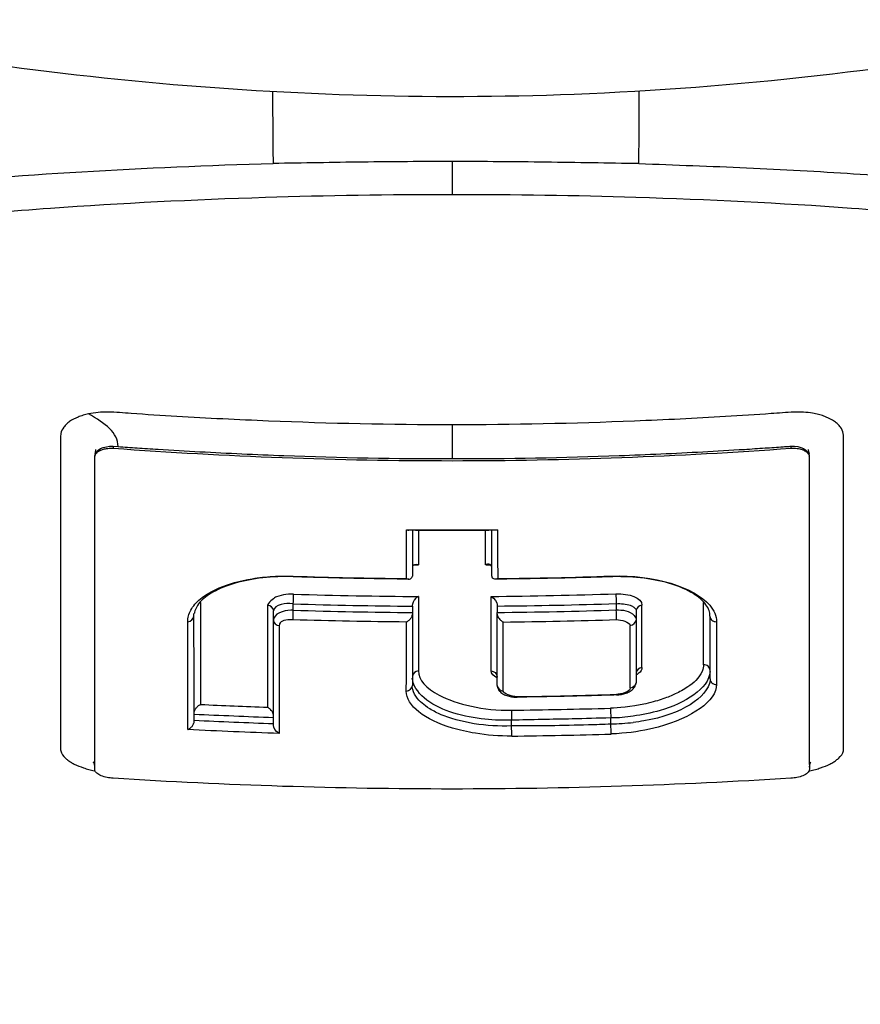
# Model space of a CAD drawing. Header units: millimetres. Extents: x 0 to 3390, y 0 to 1680.
# Tile 61 of 194: x 534 to 548, y 1354 to 1370. Entities that reach past the tile are written whole.
import ezdxf

# ---------------------------------------------------------------- set-up
doc = ezdxf.new("R2010")
doc.units = ezdxf.units.MM
doc.header["$LTSCALE"] = 0.2

# ---------------------------------------------------------------- blocks, each defined once
blk = doc.blocks.new('A$C8cfa445e')
for p, q in [((0.009, -146.502), (0.009, -145.964)), ((-5.558, -150.634), (-5.558, -150.667)), ((-5.558, -150.634), (-5.476, -150.64)), ((5.564, -150.633), (5.564, -150.667)), ((-0.648, -152.013), (-0.648, -152.766)), ((0.654, -152.766), (0.654, -152.013)), ((-3.023, -153.258), (-3.023, -153.258)), ((-2.883, -153.266), (-2.881, -153.266)), ((-2.602, -153.323), (-2.602, -153.219)), ((-2.602, -153.28), (-2.602, -153.28)), ((-0.648, -153.258), (-0.648, -153.362)), ((0.743, -153.232), (0.743, -153.257)), ((0.743, -153.257), (0.743, -153.361)), ((2.697, -153.216), (2.697, -153.32)), ((2.697, -153.269), (2.697, -153.269)), ((3.118, -153.244), (3.118, -153.244)), ((-2.928, -153.488), (-2.928, -153.334)), ((-0.648, -153.362), (-0.648, -153.387)), ((-0.648, -153.391), (-0.648, -154.56)), ((-0.547, -153.339), (-0.547, -153.339)), ((3.023, -153.331), (3.023, -153.478)), ((4.236, -154.452), (4.236, -153.434)), ((-2.927, -155.217), (-2.927, -153.495)), ((3.023, -153.489), (3.023, -154.512)), ((0.847, -154.476), (0.847, -154.476)), ((2.925, -154.428), (2.925, -154.428)), ((4.236, -154.452), (4.236, -154.452)), ((0.98, -155.226), (0.98, -155.129)), ((2.608, -155.189), (2.608, -155.09))]:
    blk.add_line(p, q)
for centre, major_axis, ratio, start_param, end_param in [((16.238, -110.482), (14.286, 49.588), 0.25805, 2.407281, 2.440409), ((-14.017, -109.282), (12.628, -50.889), 0.22631, 0.710444, 0.743437), ((0.09, -83.895), (0.557, 78.187), 0.003947, 2.62856, 2.643513), ((-0.09, -83.895), (0.563, -78.186), 0.00399, 0.49808, 0.513032), ((0, -80.414), (77.615, 0.004), 0.929829, 4.704307, 4.705231), ((0.001, -80.41), (77.613, -0.005), 0.929894, 4.719641, 4.720575), ((-2.6, -152.662), (-0.004, -0.113), 0.013147, 5.901576, 6.283205), ((-2.6, -152.662), (-0.004, -0.113), 0.013147, 0.000019, 0.005658), ((2.608, -152.699), (0.0025, -0.0762), 0.015656, 6.280301, 6.813461), ((-0.001, -80.878), (-77.764, -0.035), 0.928745, 1.536992, 1.563356), ((-0.528, -83.894), (0.018, 78.187), 0.000105, 2.657599, 2.692332), ((-0.14, -83.893), (-0.699, 78.187), 0.004493, 3.59085, 3.625591), ((-4.116, -153.297), (0.115, 0), 0.88648, 1.644562, 1.732004), ((-4.01, -83.889), (0.102, 78.086), 0.000661, 2.662929, 2.711737), ((-2.932, -83.891), (-0.083, -78.134), 0.000508, 5.804634, 5.85336), ((0.007, -83.43), (-75.291, 0), 0.927483, 1.536143, 1.562098), ((-0.648, -153.192), (0, -0.119), 0.001698, 0.979311, 1.210472), ((-0.006, -83.458), (75.272, 0.002), 0.927328, 4.722311, 4.748274), ((3.135, -153.341), (-0.114, 0), 0.887541, 4.861542, 6.11448), ((-0.593, -81.308), (3.323, -81.061), 0.020391, 0.450137, 0.478309), ((4.012, -83.888), (0.106, -78.086), 0.000691, 0.449392, 0.478664), ((0.008, -83.282), (-75.524, -0.001), 0.927961, 1.53623, 1.562104), ((-0.007, -83.291), (75.522, 0), 0.927851, 4.722316, 4.748192), ((0.743, -153.428), (0, -0.119), 0.001927, 1.933189, 2.166801), ((2.699, -153.386), (0.004, -0.119), 0.002923, 0.668365, 2.169089), ((4.335, -153.424), (-0.1, 0), 0.886794, 6.282812, 7.918118), ((-2.827, -153.488), (-0.1, 0), 0.887113, 0.00211, 1.536682), ((-2.85, -81.66), (0.019, -81.059), 0.000071, 0.429809, 0.479507), ((0.832, -82.26), (-0.01, 80.423), 0.000077, 3.592331, 3.623588), ((-0.083, -79.143), (79.979, -0.015), 0.929999, 4.724177, 4.747397), ((2.908, -153.472), (0.117, 0), 0.887668, 4.87558, 6.157989), ((2.898, -82.259), (0.023, -80.372), 0.000203, 0.450837, 0.479338), ((4.363, -81.889), (-0.021, -80.762), 0.00007, 5.80286, 5.831224), ((4.136, -154.31), (0.1, -0.0005), 0.899077, 0.003782, 1.626082), ((-0.535, -154.424), (-0.115, 0), 0.900526, 4.825771, 6.100187), ((-0.762, -154.545), (0.118, 0), 0.900077, 4.84521, 6.133765), ((0.856, -154.547), (-0.115, 0), 0.900144, 0.1321, 1.465986), ((4.336, -154.452), (-0.1, -0.0003), 0.900136, 6.28082, 6.28653), ((4.336, -154.452), (-0.1, -0.0003), 0.900136, 0.003345, 1.624827), ((1.068, -154.641), (0.002, -0.11), 0.004969, 6.281712, 6.670845), ((-0.084, -80.258), (-80.247, 0.008), 0.928281, 1.585265, 1.605575), ((0, -82.557), (-78.107, -0.006), 0.927115, 1.517906, 1.531996), ((5.49, 154.324), (-385.615, 24.916), 0.800803, 1.59732, 1.600692), ((0.225, -101.996), (-73.723, -0.915), 0.718513, 1.572092, 1.594141), ((0.98, -155.063), (0.001, -0.118), 0.004645, 3.7539, 5.265215), ((2.607, -155.029), (-0.004, 0.12), 0.01235, 0.629943, 2.114008), ((0.029, -81.025), (-79.978, -0.002), 0.927869, 1.517511, 1.533804), ((2.642, -154.488), (-1.535, -0.042), 0.456046, 1.536366, 1.777872), ((2.609, -155.259), (-0.004, 0.119), 0.01228, 3.765694, 5.296551), ((-34.115, 220.873), (-27.998, 453.739), 0.042968, 3.732511, 3.732522), ((-0.002, -81.637), (-79.463, 0.016), 0.928209, 1.583369, 1.6039)]:
    blk.add_ellipse(centre, major_axis=major_axis, ratio=ratio, start_param=start_param, end_param=end_param)
for points, knots in [([(17.685, -141.998), (12.683, -143.635), (7.318, -144.656), (-2.819, -145.049), (-7.716, -144.546), (-14.246, -143.062), (-16.054, -142.56), (-17.821, -141.979)], [0, 0, 0, 0, 1.594858, 1.594858, 3.043815, 3.043815, 3.607915, 3.607915, 3.607915, 3.607915]), ([(-21.014, -159.79), (-21.272, -159.704), (-21.523, -159.615), (-22.013, -159.436), (-22.252, -159.345), (-22.948, -159.066), (-23.385, -158.875), (-24.616, -158.286), (-25.326, -157.874), (-26.308, -157.163), (-26.647, -156.872), (-27.094, -156.406), (-27.238, -156.234), (-27.508, -155.864), (-27.626, -155.665), (-27.772, -155.351), (-27.818, -155.237), (-27.874, -155.065), (-27.891, -155.006), (-27.937, -154.822), (-27.958, -154.696), (-27.984, -154.435), (-27.987, -154.298), (-27.97, -154.022), (-27.95, -153.883), (-27.888, -153.606), (-27.847, -153.467), (-27.58, -152.768), (-27.185, -152.22), (-26.551, -151.626), (-26.479, -151.561), (-26.105, -151.238), (-25.765, -150.984), (-24.62, -150.236), (-23.694, -149.76), (-22.359, -149.208), (-22.089, -149.101), (-21.674, -148.946), (-21.534, -148.895), (-21.101, -148.741), (-20.795, -148.638), (-20.356, -148.496), (-20.213, -148.451), (-17.804, -147.71), (-15.147, -147.142), (-11.863, -146.682), (-11.495, -146.633), (-10.471, -146.506), (-9.809, -146.434), (-8.137, -146.272), (-7.113, -146.193), (-5.038, -146.07), (-3.991, -146.026), (-2.932, -145.994)], [0.000085, 0.000085, 0.000085, 0.000085, 0.1171, 0.1171, 0.234309, 0.234309, 0.468738, 0.468738, 0.937843, 0.937843, 1.250867, 1.250867, 1.430818, 1.430818, 1.647159, 1.647159, 1.768636, 1.768636, 1.831298, 1.831298, 1.965652, 1.965652, 2.108441, 2.108441, 2.254297, 2.254297, 2.39965, 2.39965, 2.991052, 2.991052, 3.063737, 3.063737, 3.354326, 3.354326, 3.938967, 3.938967, 4.081385, 4.081385, 4.151443, 4.151443, 4.294438, 4.294438, 4.363906, 4.363906, 5.442802, 5.442802, 5.577409, 5.577409, 5.813343, 5.813343, 6.168091, 6.168091, 6.521661, 6.521661, 6.521661, 6.521661]), ([(0.009, -145.964), (-0.482, -145.964), (-0.973, -145.966), (-1.953, -145.979), (-2.443, -145.989), (-2.932, -145.994)], [0, 0, 0, 0, 0.1473353, 0.1473353, 0.2946327, 0.2946327, 0.2946327, 0.2946327]), ([(3.067, -145.997), (2.559, -145.991), (2.05, -145.981), (1.031, -145.967), (0.52, -145.964), (0.009, -145.964)], [0.0007083, 0.0007083, 0.0007083, 0.0007083, 0.1538508, 0.1538508, 0.3070368, 0.3070368, 0.3070368, 0.3070368]), ([(3.067, -145.997), (3.661, -146.019), (4.25, -146.04), (5.425, -146.093), (6.011, -146.125), (7.755, -146.239), (8.899, -146.337), (10.333, -146.492), (10.649, -146.529), (11.323, -146.611), (11.679, -146.657), (14.855, -147.092), (17.439, -147.627), (19.963, -148.371), (20.25, -148.46), (20.831, -148.648), (21.137, -148.752), (21.571, -148.907), (21.709, -148.957), (22.123, -149.113), (22.393, -149.219), (23.726, -149.773), (24.649, -150.25), (25.789, -150.998), (26.128, -151.253), (26.574, -151.641), (26.713, -151.772), (27.101, -152.172), (27.318, -152.443), (27.659, -152.987), (27.784, -153.259), (27.887, -153.6), (27.906, -153.67), (27.952, -153.877), (27.972, -154.017), (27.99, -154.293), (27.987, -154.43), (27.962, -154.691), (27.94, -154.817), (27.895, -155.001), (27.878, -155.06), (27.822, -155.232), (27.777, -155.347), (27.63, -155.662), (27.513, -155.861), (27.243, -156.231), (27.099, -156.403), (26.653, -156.869), (26.314, -157.16), (25.331, -157.872), (24.621, -158.285), (23.389, -158.875), (22.95, -159.066), (22.253, -159.345), (22.015, -159.436), (21.524, -159.615), (21.272, -159.704), (21.014, -159.79)], [0.000673, 0.000673, 0.000673, 0.000673, 0.17971, 0.17971, 0.359414, 0.359414, 0.719115, 0.719115, 0.821903, 0.821903, 0.939217, 0.939217, 1.878781, 1.878781, 2.003585, 2.003585, 2.132306, 2.132306, 2.194382, 2.194382, 2.320835, 2.320835, 2.839695, 2.839695, 3.097862, 3.097862, 3.226611, 3.226611, 3.487514, 3.487514, 3.742939, 3.742939, 3.808139, 3.808139, 3.938003, 3.938003, 4.064823, 4.064823, 4.184569, 4.184569, 4.240791, 4.240791, 4.350575, 4.350575, 4.547218, 4.547218, 4.711517, 4.711517, 4.997302, 4.997302, 5.425596, 5.425596, 5.639642, 5.639642, 5.746661, 5.746661, 5.853484, 5.853484, 5.853484, 5.853484]), ([(-20.745, -159.611), (-21.938, -159.163), (-23.365, -158.542), (-25.506, -157.031), (-26.149, -156.318), (-26.658, -155.103), (-26.71, -154.613), (-26.418, -153.057), (-25.551, -152.009), (-22.584, -150.102), (-20.519, -149.254), (-15.729, -147.93), (-13.138, -147.434), (-9.112, -146.94), (-7.859, -146.819), (-5.424, -146.645), (-4.242, -146.586), (-2.061, -146.518), (-1.023, -146.502), (0.009, -146.502)], [0.000012, 0.000012, 0.000012, 0.000012, 0.573445, 0.573445, 1.042964, 1.042964, 1.354643, 1.354643, 2.020603, 2.020603, 2.682931, 2.682931, 3.272812, 3.272812, 3.528366, 3.528366, 3.761032, 3.761032, 3.957509, 3.957509, 3.957509, 3.957509]), ([(0.009, -146.502), (1.021, -146.502), (2.038, -146.517), (4.205, -146.584), (5.393, -146.643), (7.824, -146.816), (9.07, -146.935), (13.088, -147.425), (15.68, -147.918), (20.477, -149.237), (22.55, -150.084), (25.534, -151.989), (26.409, -153.037), (26.714, -154.595), (26.665, -155.087), (26.161, -156.306), (25.52, -157.021), (23.374, -158.539), (21.942, -159.162), (20.746, -159.612)], [0, 0, 0, 0, 0.303446, 0.303446, 0.671478, 0.671478, 1.071867, 1.071867, 2.000494, 2.000494, 3.044687, 3.044687, 4.094781, 4.094781, 4.588026, 4.588026, 5.331255, 5.331255, 6.239245, 6.239245, 6.239245, 6.239245]), ([(-5.961, -150.103), (-5.992, -150.11), (-6.022, -150.117), (-6.08, -150.135), (-6.107, -150.144), (-6.186, -150.176), (-6.232, -150.201), (-6.291, -150.243), (-6.309, -150.258), (-6.341, -150.288), (-6.355, -150.304), (-6.392, -150.354), (-6.408, -150.389), (-6.417, -150.431), (-6.418, -150.436), (-6.418, -150.442)], [0, 0, 0, 0, 0.00241907, 0.00241907, 0.00483814, 0.00483814, 0.00967629, 0.00967629, 0.01209536, 0.01209536, 0.01451443, 0.01451443, 0.01935257, 0.01935257, 0.02013105, 0.02013105, 0.02013105, 0.02013105]), ([(0.003, -150.283), (-1.001, -150.283), (-2.005, -150.262), (-3.008, -150.221), (-3.509, -150.201), (-4.011, -150.176), (-4.512, -150.146), (-4.762, -150.131), (-5.013, -150.115), (-5.263, -150.097), (-5.388, -150.089), (-5.514, -150.076), (-5.638, -150.073), (-5.751, -150.071), (-5.86, -150.083), (-5.961, -150.103)], [0, 0, 0, 0, 0.503012, 0.503012, 0.503012, 0.754519, 0.754519, 0.754519, 0.880272, 0.880272, 0.880272, 0.943149, 0.943149, 0.943149, 1, 1, 1, 1]), ([(5.968, -150.103), (5.952, -150.099), (5.84, -150.078), (5.718, -150.07), (5.549, -150.077), (5.487, -150.082), (5.362, -150.091), (5.3, -150.095), (4.989, -150.116), (4.74, -150.132), (3.993, -150.177), (3.495, -150.202), (1.999, -150.262), (1.001, -150.283), (0.003, -150.283)], [0.8652693, 0.8652693, 0.8652693, 0.8652693, 0.8664789, 0.87369, 0.87369, 0.8779003, 0.8779003, 0.8821107, 0.8821107, 0.898952, 0.898952, 0.9326347, 0.9326347, 1, 1, 1, 1]), ([(6.427, -155.054), (6.427, -154.905), (6.427, -154.753), (6.427, -154.394), (6.427, -153.979), (6.427, -153.329), (6.427, -152.586), (6.427, -152.039), (6.427, -151.436), (6.427, -151.151), (6.427, -150.789), (6.427, -150.717), (6.427, -150.607), (6.427, -150.571), (6.426, -150.497), (6.43, -150.46), (6.414, -150.388), (6.398, -150.353), (6.362, -150.304), (6.348, -150.288), (6.316, -150.257), (6.298, -150.243), (6.239, -150.201), (6.193, -150.176), (6.114, -150.144), (6.087, -150.134), (6.043, -150.121), (6.014, -150.113), (5.983, -150.106), (5.968, -150.103)], [0.6208668, 0.6208668, 0.6208668, 0.6208668, 0.6454289, 0.6454289, 0.6779385, 0.7104481, 0.7429577, 0.7878587, 0.7878587, 0.826564, 0.826564, 0.8362404, 0.8362404, 0.8410785, 0.8410785, 0.8459167, 0.8459167, 0.8507548, 0.8507548, 0.8531739, 0.8531739, 0.855593, 0.855593, 0.8604312, 0.8604312, 0.8628503, 0.8628503, 0.8640598, 0.8652692, 0.8652692, 0.8652692, 0.8652692]), ([(-6.418, -150.442), (-6.42, -150.455), (-6.421, -150.467), (-6.42, -150.498), (-6.421, -150.516), (-6.421, -150.571), (-6.421, -150.608), (-6.421, -150.717), (-6.421, -150.79), (-6.421, -151.152), (-6.421, -151.436), (-6.421, -152.039), (-6.421, -152.586), (-6.421, -153.329), (-6.421, -153.98), (-6.421, -154.395), (-6.421, -154.803), (-6.421, -155.003), (-6.421, -155.297), (-6.421, -155.394), (-6.421, -155.514), (-6.421, -155.538), (-6.42, -155.586), (-6.423, -155.61), (-6.407, -155.675), (-6.375, -155.724), (-6.32, -155.77), (-6.312, -155.776)], [0.020131, 0.020131, 0.020131, 0.020131, 0.0217716, 0.0217716, 0.0241907, 0.0241907, 0.0290289, 0.0290289, 0.0387051, 0.0387051, 0.0774103, 0.0774103, 0.1223109, 0.1548206, 0.1873303, 0.21984, 0.21984, 0.2523497, 0.2523497, 0.2686046, 0.2686046, 0.2726683, 0.2726683, 0.276732, 0.276732, 0.2837049, 0.2848594, 0.2848594, 0.2848594, 0.2848594]), ([(-5.858, -150.79), (-5.858, -150.8), (-5.857, -150.794), (-5.852, -150.776), (-5.847, -150.766), (-5.833, -150.745), (-5.823, -150.736), (-5.8, -150.718), (-5.787, -150.709), (-5.755, -150.694), (-5.737, -150.688), (-5.696, -150.676), (-5.671, -150.672), (-5.617, -150.666), (-5.587, -150.666), (-5.558, -150.667)], [-0.04761423, -0.04761423, -0.04761423, -0.04761423, -0.04373882, -0.04373882, -0.03722901, -0.03722901, -0.0308253, -0.0308253, -0.02397522, -0.02397522, -0.01710589, -0.01710589, -0.00899099, -0.00899099, -0.0000103, -0.0000103, -0.0000103, -0.0000103]), ([(-5.854, -150.752), (-5.847, -150.733), (-5.843, -150.712), (-5.841, -150.695), (-5.841, -150.692), (-5.84, -150.69), (-5.84, -150.689), (-5.84, -150.689)], [0, 0, 0, 0, 0.00789591, 0.00789591, 0.00952705, 0.00952705, 0.01040604, 0.01040604, 0.01040604, 0.01040604]), ([(-5.558, -150.667), (-3.709, -150.801), (-1.862, -150.871), (1.868, -150.871), (3.716, -150.8), (5.564, -150.667)], [0.000012, 0.000012, 0.000012, 0.000012, 0.556108, 0.556108, 1.112237, 1.112237, 1.112237, 1.112237]), ([(-5.476, -150.64), (-5.372, -150.647), (-5.269, -150.654), (-5.05, -150.669), (-4.936, -150.676), (-4.592, -150.698), (-4.362, -150.711), (-3.674, -150.749), (-3.214, -150.77), (-1.836, -150.821), (-0.916, -150.838), (0.003, -150.838)], [0, 0, 0, 0, 0.0568749, 0.0568749, 0.1197499, 0.1197499, 0.2454999, 0.2454999, 0.497, 0.497, 0.9999999, 0.9999999, 0.9999999, 0.9999999]), ([(0.003, -150.838), (0.917, -150.838), (1.832, -150.821), (2.745, -150.787), (3.202, -150.771), (3.658, -150.75), (4.115, -150.725), (4.343, -150.713), (4.571, -150.699), (4.799, -150.685), (4.856, -150.682), (4.913, -150.678), (4.97, -150.674), (5.027, -150.67), (5.084, -150.667), (5.141, -150.663), (5.238, -150.656), (5.336, -150.65), (5.434, -150.643), (5.45, -150.642), (5.466, -150.64), (5.483, -150.639)], [0.0000001, 0.0000001, 0.0000001, 0.0000001, 0.4927542, 0.4927542, 0.4927542, 0.7391313, 0.7391313, 0.7391313, 0.8623198, 0.8623198, 0.8623198, 0.893117, 0.893117, 0.893117, 0.9239141, 0.9239141, 0.9239141, 0.976661, 0.976661, 0.976661, 0.9855084, 0.9855084, 0.9855084, 0.9855084]), ([(5.483, -150.639), (5.499, -150.638), (5.516, -150.637), (5.533, -150.636), (5.543, -150.635), (5.554, -150.634), (5.564, -150.633)], [0.98550839, 0.98550839, 0.98550839, 0.98550839, 0.99435576, 0.99435576, 0.99435576, 0.99998539, 0.99998539, 0.99998539, 0.99998539]), ([(5.564, -150.667), (5.599, -150.665), (5.633, -150.666), (5.694, -150.674), (5.721, -150.681), (5.766, -150.696), (5.784, -150.705), (5.813, -150.723), (5.825, -150.732), (5.843, -150.751), (5.851, -150.761), (5.86, -150.779), (5.862, -150.787), (5.864, -150.799), (5.865, -150.803), (5.864, -150.789)], [-0.05064024, -0.05064024, -0.05064024, -0.05064024, -0.04027264, -0.04027264, -0.03092376, -0.03092376, -0.02318609, -0.02318609, -0.01648075, -0.01648075, -0.01007544, -0.01007544, -0.00521497, -0.00521497, -0.00310871, -0.00310871, -0.00310871, -0.00310871]), ([(5.847, -150.689), (5.847, -150.689), (5.847, -150.689), (5.847, -150.691), (5.847, -150.692), (5.847, -150.696), (5.848, -150.698), (5.849, -150.707), (5.85, -150.713), (5.853, -150.729), (5.856, -150.74), (5.86, -150.751)], [0.45369039, 0.45369039, 0.45369039, 0.45369039, 0.4544641, 0.4544641, 0.45543525, 0.45543525, 0.45689861, 0.45689861, 0.45954673, 0.45954673, 0.46411866, 0.46411866, 0.46411866, 0.46411866]), ([(5.847, -150.689), (5.847, -150.689), (5.847, -150.689), (5.847, -150.691), (5.847, -150.692), (5.847, -150.696), (5.848, -150.698), (5.849, -150.707), (5.85, -150.713), (5.853, -150.73), (5.856, -150.741), (5.86, -150.751)], [0.90382301, 0.90382301, 0.90382301, 0.90382301, 0.90460626, 0.90460626, 0.90558098, 0.90558098, 0.90705264, 0.90705264, 0.90972154, 0.90972154, 0.91425137, 0.91425137, 0.91425137, 0.91425137]), ([(-5.858, -155.929), (-5.858, -155.207), (-5.858, -154.409), (-5.858, -152.695), (-5.858, -151.78), (-5.858, -150.79)], [-1.123049, -1.123049, -1.123049, -1.123049, -0.564293, -0.564293, -0.00297, -0.00297, -0.00297, -0.00297]), ([(5.864, -150.789), (5.864, -151.779), (5.864, -152.694), (5.864, -154.409), (5.864, -155.207), (5.865, -155.929)], [-1.123344, -1.123344, -1.123344, -1.123344, -0.56195, -0.56195, -0.003157, -0.003157, -0.003157, -0.003157]), ([(-0.746, -152.804), (-0.744, -152.672), (-0.744, -152.54), (-0.744, -152.273), (-0.744, -152.139), (-0.744, -152.003)], [0, 0, 0, 0, 0.082192, 0.082192, 0.1640166, 0.1640166, 0.1640166, 0.1640166]), ([(-0.744, -152.003), (-0.742, -152.004), (-0.739, -152.006), (-0.728, -152.01), (-0.717, -152.013), (-0.704, -152.013)], [0.032165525, 0.032165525, 0.032165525, 0.032165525, 0.034748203, 0.034748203, 0.040434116, 0.040434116, 0.040434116, 0.040434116]), ([(-0.744, -152.003), (-0.495, -152.005), (-0.246, -152.007), (0.253, -152.007), (0.502, -152.005), (0.751, -152.003)], [0.0005653, 0.0005653, 0.0005653, 0.0005653, 0.0752706, 0.0752706, 0.1500827, 0.1500827, 0.1500827, 0.1500827]), ([(0.711, -152.013), (0.617, -152.014), (0.523, -152.015), (0.334, -152.016), (0.239, -152.016), (0.051, -152.016), (-0.044, -152.016), (-0.233, -152.016), (-0.327, -152.016), (-0.516, -152.015), (-0.61, -152.014), (-0.704, -152.013)], [1.560843, 1.560843, 1.560843, 1.560843, 1.56480789, 1.56480789, 1.56877277, 1.56877277, 1.57273766, 1.57273766, 1.57670255, 1.57670255, 1.58066744, 1.58066744, 1.58066744, 1.58066744]), ([(0.751, -152.003), (0.751, -152.003), (0.75, -152.004), (0.749, -152.005), (0.744, -152.007), (0.735, -152.01), (0.721, -152.012), (0.716, -152.013), (0.711, -152.013)], [0.049169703, 0.049169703, 0.049169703, 0.049169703, 0.049682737, 0.049682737, 0.049682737, 0.052199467, 0.052199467, 0.053514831, 0.053514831, 0.053514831, 0.053514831]), ([(0.751, -152.003), (0.751, -152.138), (0.751, -152.273), (0.751, -152.54), (0.751, -152.672), (0.753, -152.804)], [0.000356, 0.000356, 0.000356, 0.000356, 0.0821764, 0.0821764, 0.1643521, 0.1643521, 0.1643521, 0.1643521]), ([(-0.64, -152.596), (-0.639, -152.594), (-0.638, -152.593), (-0.63, -152.583), (-0.621, -152.577), (-0.594, -152.569), (-0.577, -152.571), (-0.56, -152.576), (-0.556, -152.578), (-0.552, -152.581), (-0.551, -152.581), (-0.547, -152.58)], [-0.0425734, -0.0425734, -0.0425734, -0.0425734, -0.04202556, -0.04202556, -0.03918215, -0.03918215, -0.03478623, -0.03478623, -0.03282068, -0.03282068, -0.03201248, -0.03201248, -0.03201248, -0.03201248]), ([(0.649, -152.598), (0.647, -152.598), (0.647, -152.597), (0.641, -152.587), (0.634, -152.581), (0.614, -152.57), (0.6, -152.568), (0.579, -152.571), (0.572, -152.572), (0.565, -152.575), (0.563, -152.576), (0.561, -152.578), (0.56, -152.579), (0.559, -152.58), (0.559, -152.581), (0.559, -152.581), (0.559, -152.581), (0.559, -152.582), (0.559, -152.582), (0.559, -152.582), (0.559, -152.582), (0.559, -152.582), (0.559, -152.582), (0.555, -152.581)], [-0.01215897, -0.01215897, -0.01215897, -0.01215897, -0.01185348, -0.01185348, -0.00896134, -0.00896134, -0.0046439, -0.0046439, -0.00208184, -0.00208184, -0.00101329, -0.00101329, -0.00046447, -0.00046447, -0.00014612, -0.00014612, -0.00001542, -0.00001542, -0.00001238, -0.00001238, -0.00001106, -0.00001106, -0.00000995, -0.00000995, -0.00000995, -0.00000995]), ([(-4.332, -153.513), (-4.334, -153.448), (-4.317, -153.384), (-4.248, -153.257), (-4.195, -153.196), (-4.045, -153.071), (-3.941, -153.011), (-3.663, -152.892), (-3.478, -152.84), (-3.167, -152.79), (-3.053, -152.777), (-2.828, -152.764), (-2.716, -152.763), (-2.604, -152.766)], [0.0000406, 0.0000406, 0.0000406, 0.0000406, 0.0421425, 0.0421425, 0.0860605, 0.0860605, 0.137567, 0.137567, 0.2037103, 0.2037103, 0.2390992, 0.2390992, 0.2727536, 0.2727536, 0.2727536, 0.2727536]), ([(-2.603, -152.775), (-2.773, -152.769), (-2.942, -152.776), (-3.264, -152.812), (-3.417, -152.841), (-3.691, -152.92), (-3.812, -152.969), (-4.01, -153.079), (-4.087, -153.139), (-4.19, -153.26), (-4.216, -153.319), (-4.225, -153.375)], [1.572011, 1.572011, 1.572011, 1.572011, 1.872562, 1.872562, 2.173151, 2.173151, 2.473741, 2.473741, 2.774331, 2.774331, 3.07492, 3.07492, 3.07492, 3.07492]), ([(-2.604, -152.766), (-2.295, -152.776), (-1.986, -152.784), (-1.367, -152.797), (-1.058, -152.802), (-0.746, -152.804)], [0.000032, 0.000032, 0.000032, 0.000032, 0.0927708, 0.0927708, 0.18553, 0.18553, 0.18553, 0.18553]), ([(-0.706, -152.814), (-0.833, -152.813), (-0.959, -152.812), (-1.212, -152.808), (-1.339, -152.806), (-1.592, -152.802), (-1.718, -152.799), (-1.971, -152.793), (-2.098, -152.79), (-2.351, -152.783), (-2.477, -152.779), (-2.603, -152.775)], [1.58045786, 1.58045786, 1.58045786, 1.58045786, 1.58558174, 1.58558174, 1.59070562, 1.59070562, 1.5958295, 1.5958295, 1.60095338, 1.60095338, 1.60607726, 1.60607726, 1.60607726, 1.60607726]), ([(-0.746, -152.804), (-0.744, -152.805), (-0.743, -152.805), (-0.742, -152.806), (-0.737, -152.809), (-0.728, -152.812), (-0.709, -152.815), (-0.701, -152.815), (-0.682, -152.811), (-0.673, -152.807), (-0.662, -152.797), (-0.659, -152.794), (-0.656, -152.789)], [-0.000536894, -0.000536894, -0.000536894, -0.000536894, 0, 0, 0, 0.002732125, 0.002732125, 0.004950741, 0.004950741, 0.0077389, 0.0077389, 0.009021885, 0.009021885, 0.009021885, 0.009021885]), ([(0.654, -152.766), (0.655, -152.772), (0.657, -152.779), (0.66, -152.786), (0.661, -152.786), (0.661, -152.787)], [0.056840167, 0.056840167, 0.056840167, 0.056840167, 0.059544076, 0.059544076, 0.059963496, 0.059963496, 0.059963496, 0.059963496]), ([(0.753, -152.804), (0.751, -152.805), (0.75, -152.806), (0.743, -152.809), (0.737, -152.811), (0.722, -152.814), (0.714, -152.815), (0.695, -152.813), (0.684, -152.81), (0.67, -152.799), (0.665, -152.794), (0.661, -152.787)], [-0.025460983, -0.025460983, -0.025460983, -0.025460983, -0.024518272, -0.024518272, -0.02258217, -0.02258217, -0.020491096, -0.020491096, -0.017438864, -0.017438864, -0.015491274, -0.015491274, -0.015491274, -0.015491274]), ([(2.61, -152.775), (2.484, -152.779), (2.357, -152.783), (2.104, -152.79), (1.978, -152.793), (1.725, -152.799), (1.599, -152.801), (1.346, -152.806), (1.219, -152.808), (0.966, -152.812), (0.84, -152.813), (0.713, -152.814)], [1.53543732, 1.53543732, 1.53543732, 1.53543732, 1.54056042, 1.54056042, 1.54568352, 1.54568352, 1.55080663, 1.55080663, 1.55592973, 1.55592973, 1.56105284, 1.56105284, 1.56105284, 1.56105284]), ([(0.753, -152.804), (1.064, -152.802), (1.374, -152.797), (1.992, -152.784), (2.301, -152.776), (2.61, -152.764)], [0, 0, 0, 0, 0.092808, 0.092808, 0.1856074, 0.1856074, 0.1856074, 0.1856074]), ([(2.61, -152.764), (3.321, -152.74), (3.978, -152.946), (4.231, -153.244), (4.302, -153.328), (4.342, -153.418), (4.342, -153.513)], [0, 0, 0, 0, 0.78105, 0.78105, 0.78105, 1, 1, 1, 1]), ([(4.235, -153.42), (4.235, -153.359), (4.215, -153.298), (4.124, -153.171), (4.051, -153.106), (3.859, -152.99), (3.742, -152.938), (3.472, -152.854), (3.319, -152.822), (2.991, -152.78), (2.817, -152.771), (2.632, -152.775), (2.621, -152.776), (2.61, -152.776)], [0.000185, 0.000185, 0.000185, 0.000185, 0.314306, 0.314306, 0.628426, 0.628426, 0.931585, 0.931585, 1.239674, 1.239674, 1.551551, 1.551551, 1.570788, 1.570788, 1.570788, 1.570788]), ([(-2.597, -153.061), (-2.654, -153.059), (-2.71, -153.063), (-2.761, -153.072), (-2.812, -153.081), (-2.881, -153.106), (-2.895, -153.113), (-2.922, -153.126), (-3.024, -153.215), (-3.023, -153.247)], [0, 0, 0, 0, 0.25, 0.25, 0.25, 0.5, 0.5, 0.5, 1, 1, 1, 1]), ([(-0.548, -153.1), (-0.549, -153.101), (-0.55, -153.101), (-0.556, -153.104), (-0.562, -153.107), (-0.581, -153.12), (-0.597, -153.134), (-0.621, -153.164), (-0.629, -153.177), (-0.641, -153.202), (-0.645, -153.213), (-0.648, -153.226), (-0.648, -153.229), (-0.648, -153.231)], [-0.02582287, -0.02582287, -0.02582287, -0.02582287, -0.02526609, -0.02526609, -0.02354169, -0.02354169, -0.0194785, -0.0194785, -0.01692424, -0.01692424, -0.01491154, -0.01491154, -0.01445712, -0.01445712, -0.01445712, -0.01445712]), ([(-2.602, -153.218), (-2.686, -153.212), (-2.732, -153.213), (-2.799, -153.23), (-2.866, -153.247), (-2.928, -153.287), (-2.927, -153.333)], [0, 0, 0, 0, 0.5, 0.5, 0.5, 1, 1, 1, 1]), ([(2.697, -153.217), (2.766, -153.212), (2.864, -153.22), (2.928, -153.243), (2.96, -153.255), (2.973, -153.265), (2.986, -153.275), (3, -153.285), (3.022, -153.297), (3.023, -153.33)], [0, 0, 0, 0, 0.5, 0.5, 0.5, 0.75, 0.75, 0.75, 1, 1, 1, 1]), ([(-2.602, -153.323), (-2.704, -153.319), (-2.883, -153.351), (-2.922, -153.456), (-2.925, -153.467), (-2.928, -153.477), (-2.928, -153.488)], [0.0000128, 0.0000128, 0.0000128, 0.0000128, 0.9113732, 0.9113732, 0.9113732, 0.9999984, 0.9999984, 0.9999984, 0.9999984]), ([(-0.648, -153.387), (-0.648, -153.391), (-0.649, -153.396), (-0.653, -153.412), (-0.658, -153.425), (-0.672, -153.452), (-0.683, -153.467), (-0.71, -153.496), (-0.724, -153.506), (-0.739, -153.515), (-0.743, -153.518), (-0.747, -153.519)], [-0.01277486, -0.01277486, -0.01277486, -0.01277486, -0.01199353, -0.01199353, -0.00961863, -0.00961863, -0.00646466, -0.00646466, -0.00304228, -0.00304228, -0.00166631, -0.00166631, -0.00166631, -0.00166631]), ([(0.743, -153.388), (0.744, -153.398), (0.746, -153.404), (0.753, -153.424), (0.759, -153.438), (0.778, -153.468), (0.792, -153.483), (0.818, -153.505), (0.828, -153.512), (0.839, -153.517), (0.842, -153.518), (0.845, -153.519)], [-0.01139578, -0.01139578, -0.01139578, -0.01139578, -0.01034504, -0.01034504, -0.00801692, -0.00801692, -0.00456731, -0.00456731, -0.00188553, -0.00188553, -0.00101712, -0.00101712, -0.00101712, -0.00101712]), ([(2.697, -153.32), (2.795, -153.316), (2.917, -153.33), (2.991, -153.411), (3.01, -153.432), (3.023, -153.456), (3.024, -153.485)], [0, 0, 0, 0, 0.79934, 0.79934, 0.79934, 1, 1, 1, 1]), ([(-4.331, -155.282), (-4.331, -155.003), (-4.331, -154.716), (-4.331, -154.126), (-4.331, -153.823), (-4.332, -153.513)], [0.0005591, 0.0005591, 0.0005591, 0.0005591, 0.2015119, 0.2015119, 0.4030027, 0.4030027, 0.4030027, 0.4030027]), ([(-2.606, -153.482), (-2.733, -153.478), (-2.807, -153.5), (-2.826, -153.548), (-2.829, -153.557), (-2.831, -153.567), (-2.831, -153.577)], [0, 0, 0, 0, 0.8494034, 0.8494034, 0.8494034, 0.9999987, 0.9999987, 0.9999987, 0.9999987]), ([(-0.747, -153.519), (-1.058, -153.515), (-1.368, -153.511), (-1.987, -153.498), (-2.297, -153.49), (-2.606, -153.482)], [0, 0, 0, 0, 0.0929768, 0.0929768, 0.1858807, 0.1858807, 0.1858807, 0.1858807]), ([(-0.749, -154.65), (-0.745, -154.468), (-0.745, -154.282), (-0.745, -153.906), (-0.745, -153.714), (-0.747, -153.519)], [0.0000473, 0.0000473, 0.0000473, 0.0000473, 0.1257255, 0.1257255, 0.2514933, 0.2514933, 0.2514933, 0.2514933]), ([(4.131, -154.221), (4.131, -154.274), (4.102, -154.377), (4.004, -154.475), (3.964, -154.515), (3.919, -154.551), (3.872, -154.582)], [0, 0, 0, 0, 0.25, 0.25, 0.25, 0.3519496, 0.3519496, 0.3519496, 0.3519496]), ([(4.236, -154.332), (4.215, -154.617), (3.821, -154.85), (3.415, -154.969), (3.269, -155.012), (3.119, -155.042), (2.976, -155.062)], [0.0175966, 0.0175966, 0.0175966, 0.0175966, 0.7395552, 0.7395552, 0.7395552, 1, 1, 1, 1]), ([(3.118, -154.266), (3.118, -154.301), (3.109, -154.326), (3.057, -154.365), (3.046, -154.373), (3.035, -154.381), (3.024, -154.387)], [0.0000255, 0.0000255, 0.0000255, 0.0000255, 0.5, 0.5, 0.5, 0.604453, 0.604453, 0.604453, 0.604453]), ([(0.98, -155.223), (0.777, -155.23), (0.566, -155.218), (0.367, -155.187), (0.168, -155.156), (-0.051, -155.091), (-0.175, -155.038), (-0.236, -155.012), (-0.3, -154.981), (-0.36, -154.944), (-0.42, -154.907), (-0.453, -154.881), (-0.489, -154.849), (-0.559, -154.788), (-0.637, -154.7), (-0.651, -154.58)], [0, 0, 0, 0, 0.25, 0.25, 0.25, 0.5, 0.5, 0.5, 0.625, 0.625, 0.625, 0.75, 0.75, 0.75, 0.9873988, 0.9873988, 0.9873988, 0.9873988]), ([(0.98, -155.129), (0.77, -155.132), (0.65, -155.125), (0.479, -155.105), (0.309, -155.084), (0.133, -155.049), (-0.032, -154.993), (-0.351, -154.883), (-0.628, -154.674), (-0.65, -154.439)], [0, 0, 0, 0, 0.25, 0.25, 0.25, 0.5, 0.5, 0.5, 0.9830305, 0.9830305, 0.9830305, 0.9830305]), ([(0.742, -154.56), (0.744, -154.579), (0.749, -154.597), (0.766, -154.632), (0.778, -154.647), (0.808, -154.678), (0.827, -154.692), (0.87, -154.715), (0.894, -154.724), (0.944, -154.738), (0.969, -154.743), (1.02, -154.749), (1.045, -154.751), (1.069, -154.751)], [3.186192, 3.186192, 3.186192, 3.186192, 3.35, 3.35, 3.54098, 3.54098, 3.811513, 3.811513, 4.109867, 4.109867, 4.40822, 4.40822, 4.677959, 4.677959, 4.677959, 4.677959]), ([(4.342, -154.542), (4.342, -154.814), (3.941, -155.092), (3.384, -155.241), (3.197, -155.291), (2.994, -155.327), (2.787, -155.344), (2.729, -155.349), (2.671, -155.353), (2.613, -155.355)], [0, 0, 0, 0, 0.70043, 0.70043, 0.70043, 0.9347015, 0.9347015, 0.9347015, 0.99999, 0.99999, 0.99999, 0.99999]), ([(2.699, -154.714), (2.726, -154.713), (2.754, -154.71), (2.807, -154.7), (2.833, -154.694), (2.882, -154.677), (2.905, -154.666), (2.948, -154.639), (2.969, -154.623), (3.002, -154.581), (3.015, -154.557), (3.022, -154.524), (3.023, -154.519), (3.023, -154.514)], [4.744412, 4.744412, 4.744412, 4.744412, 5.043226, 5.043226, 5.342128, 5.342128, 5.64103, 5.64103, 5.939931, 5.939931, 6.194174, 6.194174, 6.238833, 6.238833, 6.238833, 6.238833]), ([(4.237, -154.477), (4.196, -154.755), (3.767, -155.037), (3.152, -155.14), (3.095, -155.15), (3.036, -155.158), (2.976, -155.164)], [0.025748, 0.025748, 0.025748, 0.025748, 0.9169997, 0.9169997, 0.9169997, 0.9999978, 0.9999978, 0.9999978, 0.9999978]), ([(3.872, -154.582), (3.804, -154.629), (3.732, -154.666), (3.666, -154.697), (3.608, -154.724), (3.545, -154.752), (3.462, -154.78)], [0.3519496, 0.3519496, 0.3519496, 0.3519496, 0.5, 0.5, 0.5, 0.6314344, 0.6314344, 0.6314344, 0.6314344]), ([(4.236, -154.454), (4.236, -154.454), (4.236, -154.454), (4.236, -154.454), (4.236, -154.454), (4.236, -154.454), (4.236, -154.453), (4.236, -154.453), (4.236, -154.453), (4.236, -154.453), (4.236, -154.453), (4.236, -154.453)], [0.000267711, 0.000267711, 0.000267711, 0.000267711, 0.000843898, 0.000843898, 0.001420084, 0.001420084, 0.00199627, 0.00199627, 0.002572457, 0.002572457, 0.003148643, 0.003148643, 0.003148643, 0.003148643]), ([(0.982, -155.389), (0.777, -155.391), (0.574, -155.375), (0.385, -155.344), (0.252, -155.322), (0.125, -155.293), (0.008, -155.258), (-0.447, -155.122), (-0.749, -154.893), (-0.749, -154.65)], [0, 0, 0, 0, 0.225451, 0.225451, 0.225451, 0.383607, 0.383607, 0.383607, 1, 1, 1, 1]), ([(2.699, -154.714), (2.59, -154.718), (2.482, -154.721), (2.265, -154.727), (2.156, -154.73), (1.939, -154.735), (1.83, -154.738), (1.613, -154.742), (1.504, -154.744), (1.287, -154.748), (1.178, -154.749), (1.069, -154.751)], [1.5362257, 1.5362257, 1.5362257, 1.5362257, 1.54039185, 1.54039185, 1.54455799, 1.54455799, 1.54872414, 1.54872414, 1.55289029, 1.55289029, 1.55705643, 1.55705643, 1.55705643, 1.55705643]), ([(-4.23, -155), (-4.229, -154.994), (-4.227, -154.988), (-4.221, -154.97), (-4.216, -154.958), (-4.201, -154.933), (-4.19, -154.921), (-4.163, -154.894), (-4.148, -154.883), (-4.132, -154.876), (-4.127, -154.874), (-4.124, -154.87)], [0.01747305, 0.01747305, 0.01747305, 0.01747305, 0.01890314, 0.01890314, 0.02172223, 0.02172223, 0.02549102, 0.02549102, 0.03093815, 0.03093815, 0.03269983, 0.03269983, 0.03269983, 0.03269983]), ([(3.462, -154.78), (3.388, -154.806), (3.297, -154.832), (3.18, -154.859), (2.931, -154.914), (2.726, -154.927), (2.604, -154.931)], [0.6314344, 0.6314344, 0.6314344, 0.6314344, 0.75, 0.75, 0.75, 0.9999998, 0.9999998, 0.9999998, 0.9999998]), ([(-2.928, -155.042), (-2.928, -155.041), (-2.928, -155.041), (-2.93, -155.029), (-2.934, -155.017), (-2.946, -154.992), (-2.954, -154.979), (-2.979, -154.948), (-2.995, -154.935), (-3.014, -154.924), (-3.019, -154.921), (-3.024, -154.918)], [0.012851, 0.012851, 0.012851, 0.012851, 0.01292631, 0.01292631, 0.01495616, 0.01495616, 0.01764233, 0.01764233, 0.0220419, 0.0220419, 0.02410996, 0.02410996, 0.02410996, 0.02410996]), ([(6.293, -155.795), (6.302, -155.788), (6.319, -155.776), (6.382, -155.723), (6.414, -155.675), (6.426, -155.621), (6.427, -155.609), (6.427, -155.586), (6.427, -155.574), (6.427, -155.538), (6.427, -155.514), (6.427, -155.394), (6.427, -155.297), (6.427, -155.151), (6.427, -155.103), (6.427, -155.054)], [0.57925517, 0.57925517, 0.57925517, 0.57925517, 0.58040965, 0.58156413, 0.58853705, 0.58853705, 0.5905689, 0.5905689, 0.59260075, 0.59260075, 0.59666446, 0.59666446, 0.61291926, 0.61291926, 0.62086678, 0.62086678, 0.62086678, 0.62086678]), ([(-4.331, -155.282), (-4.327, -155.281), (-4.324, -155.28), (-4.31, -155.272), (-4.296, -155.263), (-4.269, -155.237), (-4.257, -155.223), (-4.242, -155.196), (-4.236, -155.183), (-4.231, -155.166), (-4.23, -155.162), (-4.23, -155.158)], [0.00200384, 0.00200384, 0.00200384, 0.00200384, 0.0030404, 0.0030404, 0.00638759, 0.00638759, 0.00955877, 0.00955877, 0.01192433, 0.01192433, 0.01270961, 0.01270961, 0.01270961, 0.01270961]), ([(2.608, -155.092), (2.396, -155.097), (2.185, -155.103), (1.643, -155.115), (1.311, -155.121), (0.98, -155.129)], [7.8149349, 7.8149349, 7.8149349, 7.8149349, 7.8781207, 7.8781207, 7.977598, 7.977598, 7.977598, 7.977598]), ([(2.608, -155.192), (2.486, -155.2), (2.363, -155.203), (1.82, -155.218), (1.4, -155.226), (0.98, -155.223)], [-9.64280936, -9.64280936, -9.64280936, -9.64280936, -9.62173057, -9.62173057, -9.5493281, -9.5493281, -9.5493281, -9.5493281]), ([(-2.836, -155.346), (-3.084, -155.337), (-3.334, -155.327), (-3.832, -155.307), (-4.081, -155.295), (-4.331, -155.282)], [0.0004376, 0.0004376, 0.0004376, 0.0004376, 0.0753404, 0.0753404, 0.1502061, 0.1502061, 0.1502061, 0.1502061]), ([(-6.312, -155.776), (-6.304, -155.782), (-6.287, -155.795), (-6.268, -155.807), (-6.239, -155.825), (-6.218, -155.837), (-6.15, -155.871), (-6.099, -155.892), (-6.016, -155.92), (-5.987, -155.929), (-5.958, -155.937)], [0.28485944, 0.28485944, 0.28485944, 0.28485944, 0.28601394, 0.28716845, 0.28716845, 0.28947746, 0.28947746, 0.29409549, 0.29409549, 0.29639219, 0.29639219, 0.29639219, 0.29639219]), ([(-5.858, -155.901), (-5.858, -155.898), (-5.858, -155.895), (-5.858, -155.891), (-5.858, -155.888), (-5.86, -155.87), (-5.862, -155.859), (-5.869, -155.837), (-5.872, -155.832), (-5.878, -155.822), (-5.881, -155.819), (-5.883, -155.817), (-5.883, -155.816), (-5.883, -155.816)], [0, 0, 0, 0, 0.00337453, 0.00337453, 0.00998685, 0.00998685, 0.01712307, 0.01712307, 0.02635321, 0.02635321, 0.03588296, 0.03588296, 0.03904674, 0.03904674, 0.03904674, 0.03904674]), ([(5.89, -155.816), (5.89, -155.816), (5.89, -155.816), (5.887, -155.819), (5.883, -155.824), (5.875, -155.839), (5.871, -155.851), (5.866, -155.874), (5.865, -155.884), (5.864, -155.891), (5.864, -155.892), (5.864, -155.893), (5.864, -155.893), (5.864, -155.896), (5.864, -155.899), (5.864, -155.901)], [1.25056959, 1.25056959, 1.25056959, 1.25056959, 1.25401355, 1.25401355, 1.26632253, 1.26632253, 1.27611715, 1.27611715, 1.28272315, 1.28272315, 1.2844394, 1.2844394, 1.28713772, 1.28713772, 1.28961972, 1.28961972, 1.28961972, 1.28961972]), ([(5.918, -155.948), (5.934, -155.944), (5.949, -155.941), (5.993, -155.928), (6.022, -155.92), (6.106, -155.892), (6.157, -155.871), (6.225, -155.837), (6.246, -155.825), (6.275, -155.807), (6.284, -155.801), (6.293, -155.795)], [0.56771038, 0.56771038, 0.56771038, 0.56771038, 0.56886486, 0.56886486, 0.57117381, 0.57117381, 0.57579173, 0.57579173, 0.57810069, 0.57810069, 0.57925517, 0.57925517, 0.57925517, 0.57925517]), ([(-5.958, -155.937), (-5.957, -155.937), (-5.957, -155.937), (-5.927, -155.945), (-5.897, -155.952), (-5.861, -155.96), (-5.857, -155.961), (-5.854, -155.962)], [0.296392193, 0.296392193, 0.296392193, 0.296392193, 0.296404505, 0.296404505, 0.298713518, 0.298713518, 0.298991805, 0.298991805, 0.298991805, 0.298991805]), ([(-5.558, -156.081), (-5.591, -156.079), (-5.624, -156.075), (-5.692, -156.061), (-5.725, -156.052), (-5.782, -156.028), (-5.806, -156.014), (-5.836, -155.988), (-5.846, -155.977), (-5.855, -155.959), (-5.857, -155.953), (-5.858, -155.929)], [-0.04954275, -0.04954275, -0.04954275, -0.04954275, -0.03944797, -0.03944797, -0.02810626, -0.02810626, -0.0163265, -0.0163265, -0.00795271, -0.00795271, -0.00315924, -0.00315924, -0.00315924, -0.00315924]), ([(5.865, -155.929), (5.864, -155.953), (5.862, -155.959), (5.852, -155.977), (5.843, -155.988), (5.813, -156.013), (5.789, -156.027), (5.731, -156.051), (5.698, -156.061), (5.631, -156.074), (5.598, -156.078), (5.564, -156.079)], [-0.04635215, -0.04635215, -0.04635215, -0.04635215, -0.04157108, -0.04157108, -0.03321796, -0.03321796, -0.02146366, -0.02146366, -0.01014391, -0.01014391, -0.00006876, -0.00006876, -0.00006876, -0.00006876]), ([(5.86, -155.961), (5.864, -155.96), (5.868, -155.96), (5.887, -155.955), (5.903, -155.952), (5.918, -155.948)], [0.566281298, 0.566281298, 0.566281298, 0.566281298, 0.566555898, 0.566555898, 0.567710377, 0.567710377, 0.567710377, 0.567710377]), ([(5.564, -156.079), (3.713, -156.198), (1.859, -156.258), (-1.853, -156.258), (-3.706, -156.199), (-5.558, -156.081)], [-1.113549, -1.113549, -1.113549, -1.113549, -0.556808, -0.556808, -0.000068, -0.000068, -0.000068, -0.000068])]:
    blk.add_open_spline(points, degree=3, knots=knots)
for points in [[(-5.476, -150.639), (-5.476, -150.414), (-5.693, -150.258), (-5.961, -150.103)], [(0.003, -150.283), (0.003, -150.451), (0.003, -150.635), (0.003, -150.838)], [(-5.858, -150.79), (-5.851, -150.697), (-5.713, -150.625), (-5.558, -150.634)], [(5.564, -150.633), (5.72, -150.625), (5.857, -150.696), (5.864, -150.789)], [(-0.64, -152.596), (-0.643, -152.602), (-0.646, -152.608), (-0.647, -152.615)], [(0.654, -152.614), (0.653, -152.609), (0.651, -152.604), (0.649, -152.598)], [(-0.656, -152.789), (-0.652, -152.782), (-0.649, -152.774), (-0.648, -152.766)], [(-2.602, -153.218), (-2.599, -153.175), (-2.597, -153.091), (-2.597, -153.062)], [(0.642, -153.099), (1.326, -153.09), (2.009, -153.076), (2.692, -153.056)], [(0.642, -153.099), (0.708, -153.128), (0.743, -153.2), (0.743, -153.232)], [(2.692, -153.056), (2.911, -153.048), (3.118, -153.123), (3.118, -153.242)], [(2.692, -153.058), (2.692, -153.096), (2.693, -153.167), (2.697, -153.216)], [(-4.124, -153.198), (-4.124, -153.194), (-4.124, -153.189), (-4.124, -153.184)], [(-2.927, -153.326), (-2.933, -153.285), (-2.977, -153.247), (-3.023, -153.247)], [(-2.977, -153.261), (-2.975, -153.261), (-2.972, -153.261), (-2.97, -153.261)], [(4.131, -153.186), (4.131, -153.19), (4.131, -153.194), (4.131, -153.197)], [(4.138, -153.197), (4.135, -153.197), (4.133, -153.197), (4.131, -153.197)], [(-4.332, -153.513), (-4.281, -153.51), (-4.235, -153.471), (-4.233, -153.422)], [(-4.233, -153.422), (-4.233, -153.406), (-4.231, -153.389), (-4.227, -153.373)], [(-4.23, -155.158), (-4.23, -154.612), (-4.23, -154.036), (-4.233, -153.427)], [(-2.606, -153.481), (-2.606, -153.449), (-2.603, -153.366), (-2.602, -153.323)], [(0.742, -154.56), (0.743, -154.185), (0.743, -153.794), (0.743, -153.388)], [(4.241, -153.42), (4.241, -153.422), (4.241, -153.423), (4.241, -153.424)], [(2.702, -153.479), (2.775, -153.477), (2.92, -153.522), (2.926, -153.574)], [(-0.547, -154.321), (-0.549, -154.466), (-0.419, -154.605), (-0.208, -154.716)], [(0.642, -154.321), (0.695, -154.32), (0.743, -154.363), (0.742, -154.411)], [(0.747, -154.439), (0.682, -154.407), (0.642, -154.365), (0.642, -154.321)], [(0.743, -154.412), (0.743, -154.409), (0.742, -154.406), (0.742, -154.406)], [(0.742, -154.412), (0.742, -154.412), (0.742, -154.411), (0.742, -154.411)], [(3.024, -154.352), (3.024, -154.352), (3.023, -154.353), (3.023, -154.354)], [(3.024, -154.356), (3.024, -154.356), (3.024, -154.356), (3.024, -154.356)], [(3.118, -154.266), (3.071, -154.272), (3.032, -154.306), (3.025, -154.348)], [(0.742, -154.561), (0.742, -154.56), (0.742, -154.56), (0.742, -154.56)], [(3.024, -154.512), (3.019, -154.557), (2.976, -154.597), (2.926, -154.602)], [(3.024, -154.512), (3.024, -154.512), (3.023, -154.513), (3.023, -154.514)], [(-0.208, -154.716), (0.08, -154.869), (0.519, -154.971), (0.978, -154.966)], [(1.07, -154.743), (0.976, -154.744), (0.851, -154.695), (0.844, -154.65)], [(2.926, -154.602), (2.926, -154.662), (2.776, -154.704), (2.699, -154.706)], [(2.699, -154.706), (2.699, -154.711), (2.699, -154.714), (2.699, -154.714)], [(2.976, -155.062), (2.856, -155.083), (2.733, -155.094), (2.608, -155.092)], [(-2.836, -155.345), (-2.897, -155.31), (-2.924, -155.248), (-2.928, -155.217)], [(0.982, -155.389), (0.982, -155.354), (0.981, -155.278), (0.98, -155.223)], [(-2.833, -155.347), (-2.833, -155.346), (-2.834, -155.346), (-2.835, -155.346)]]:
    blk.add_open_spline(points, degree=3)

msp = doc.modelspace()

# ---------------------------------------------------------------- block references
msp.add_blockref('A$C8cfa445e', (540.982, 1513.979))

doc.saveas('drawing.dxf')
